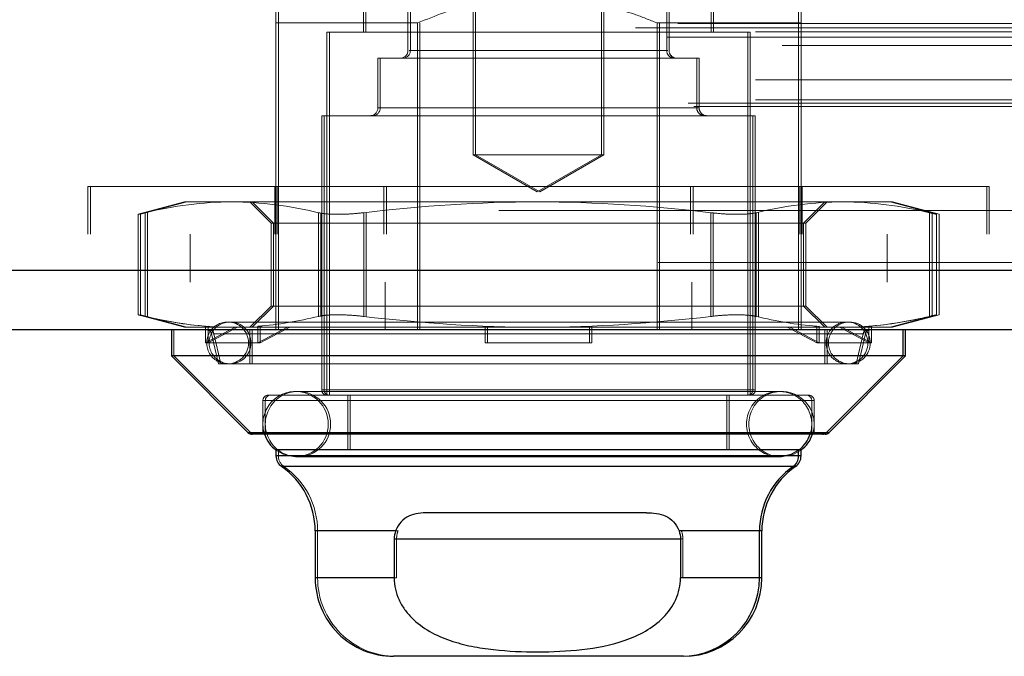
# Model space of a CAD drawing. Header units: inches. Extents: x 0.2 to 10.8, y 0.2 to 8.2.
# Tile 111 of 156: x 4.0241 to 4.0982, y 6.5683 to 6.6162. Entities that reach past the tile are written whole.
import ezdxf

# ---------------------------------------------------------------- set-up
doc = ezdxf.new("R2010")
doc.units = ezdxf.units.IN
doc.header["$MEASUREMENT"] = 0
doc.linetypes.add('HIDDEN', pattern=[0.07500000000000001, 0.05, -0.025])

msp = doc.modelspace()

# ---------------------------------------------------------------- linework, layer by layer
at = {"color": 7, "linetype": 'HIDDEN', "lineweight": 18}
for p, q in [((4.058226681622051, 6.634521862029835), (4.058226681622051, 6.606062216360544)), ((4.058406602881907, 6.634521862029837), (4.058406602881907, 6.606062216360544)), ((4.067905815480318, 6.606062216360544), (4.067905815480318, 6.634521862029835)), ((4.068085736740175, 6.606062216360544), (4.068085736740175, 6.634521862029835)), ((4.053322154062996, 6.628304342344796), (4.053322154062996, 6.61393426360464)), ((4.053502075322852, 6.628304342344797), (4.053502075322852, 6.61393426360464)), ((4.072810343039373, 6.61393426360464), (4.072810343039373, 6.628304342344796)), ((4.07299026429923, 6.61393426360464), (4.07299026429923, 6.628304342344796)), ((4.049975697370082, 6.619249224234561), (4.049975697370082, 6.615312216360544)), ((4.050155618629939, 6.619249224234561), (4.050155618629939, 6.615312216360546)), ((4.076156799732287, 6.615312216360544), (4.076156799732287, 6.619249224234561)), ((4.076336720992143, 6.615312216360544), (4.076336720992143, 6.619249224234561)), ((2.873642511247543, 6.615974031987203), (4.604386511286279, 6.61597403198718)), ((4.043381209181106, 6.616001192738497), (4.043381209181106, 6.596471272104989)), ((4.054045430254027, 6.616001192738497), (4.043381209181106, 6.616001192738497)), ((4.043561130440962, 6.616001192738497), (4.043561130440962, 6.592871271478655)), ((4.054045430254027, 6.616001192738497), (4.054045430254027, 6.592871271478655)), ((4.054225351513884, 6.616001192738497), (4.054225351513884, 6.592871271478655)), ((4.072087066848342, 6.616001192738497), (4.072087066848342, 6.592871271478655)), ((4.082751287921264, 6.616001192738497), (4.072087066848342, 6.616001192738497)), ((4.072266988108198, 6.616001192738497), (4.072266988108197, 6.592871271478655)), ((4.082751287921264, 6.616001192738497), (4.082751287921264, 6.592871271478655)), ((4.08293120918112, 6.616001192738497), (4.082751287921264, 6.616001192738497)), ((4.08293120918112, 6.616001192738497), (4.082931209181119, 6.596471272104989)), ((2.87046106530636, 6.615623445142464), (4.607567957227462, 6.615623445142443)), ((2.879492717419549, 6.61534468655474), (4.598536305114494, 6.615344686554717)), ((2.880043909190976, 6.615340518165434), (4.597978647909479, 6.615340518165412)), ((4.078912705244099, 6.615312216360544), (4.047219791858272, 6.615312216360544)), ((4.047219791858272, 6.615312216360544), (4.047219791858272, 6.587950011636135)), ((4.047399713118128, 6.615312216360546), (4.047399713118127, 6.587950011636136)), ((4.079092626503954, 6.615312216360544), (4.078912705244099, 6.615312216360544)), ((4.078912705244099, 6.587950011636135), (4.078912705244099, 6.615312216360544)), ((4.079092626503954, 6.587950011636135), (4.079092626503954, 6.615312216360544)), ((2.872883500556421, 6.614922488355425), (4.60513908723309, 6.614922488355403)), ((2.881512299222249, 6.614308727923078), (4.59651672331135, 6.614308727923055)), ((4.072810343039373, 6.61393426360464), (4.053412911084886, 6.61393426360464)), ((4.053502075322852, 6.61393426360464), (4.07289950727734, 6.61393426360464)), ((4.075074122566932, 6.613343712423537), (4.051058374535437, 6.613343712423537)), ((4.051058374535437, 6.613343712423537), (4.051058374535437, 6.609603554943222)), ((4.051238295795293, 6.613343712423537), (4.051238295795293, 6.609603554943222)), ((4.075254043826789, 6.613343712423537), (4.075074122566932, 6.613343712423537)), ((4.075074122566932, 6.609603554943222), (4.075074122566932, 6.613343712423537)), ((4.075254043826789, 6.609603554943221), (4.075254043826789, 6.613343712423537)), ((2.879492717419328, 6.611723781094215), (4.598536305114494, 6.611723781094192)), ((2.874423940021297, 6.609963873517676), (4.603605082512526, 6.609963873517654)), ((2.879492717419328, 6.610204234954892), (4.598536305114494, 6.610204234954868)), ((2.87949271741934, 6.610204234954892), (4.598536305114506, 6.610204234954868)), ((2.874862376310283, 6.60970423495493), (4.603166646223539, 6.609704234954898)), ((4.0793064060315, 6.60901300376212), (4.04682609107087, 6.60901300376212)), ((4.04682609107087, 6.60901300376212), (4.04682609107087, 6.588343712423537)), ((4.047006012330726, 6.60901300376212), (4.047006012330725, 6.588343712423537)), ((4.075074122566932, 6.609603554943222), (4.051058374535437, 6.609603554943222)), ((4.051238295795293, 6.609603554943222), (4.075254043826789, 6.609603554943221)), ((4.079486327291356, 6.60901300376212), (4.0793064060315, 6.60901300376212)), ((4.0793064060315, 6.588343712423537), (4.0793064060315, 6.60901300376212)), ((4.079486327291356, 6.588343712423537), (4.079486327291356, 6.60901300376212)), ((4.067905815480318, 6.606062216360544), (4.058226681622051, 6.606062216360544)), ((4.058226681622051, 6.606062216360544), (4.063066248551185, 6.603268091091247)), ((4.058406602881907, 6.606062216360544), (4.063246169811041, 6.603268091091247)), ((4.063066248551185, 6.603268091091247), (4.067905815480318, 6.606062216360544)), ((4.063246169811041, 6.603268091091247), (4.068085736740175, 6.606062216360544)), ((4.068085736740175, 6.606062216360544), (4.067905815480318, 6.606062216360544)), ((4.029216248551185, 6.603671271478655), (4.096916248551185, 6.603671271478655)), ((4.029216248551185, 6.603671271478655), (4.029216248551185, 6.600071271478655)), ((4.029396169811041, 6.603671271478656), (4.029396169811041, 6.600071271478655)), ((4.043291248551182, 6.603671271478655), (4.043291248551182, 6.600071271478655)), ((4.043471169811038, 6.603671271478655), (4.043471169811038, 6.600071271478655)), ((4.051516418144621, 6.603671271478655), (4.051516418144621, 6.600071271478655)), ((4.051696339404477, 6.603671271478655), (4.051696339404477, 6.600071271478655)), ((4.074616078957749, 6.603671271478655), (4.074616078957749, 6.600071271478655)), ((4.074796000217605, 6.603671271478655), (4.074796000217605, 6.600071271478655)), ((4.082841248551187, 6.603671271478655), (4.082841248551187, 6.600071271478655)), ((4.083021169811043, 6.603671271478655), (4.083021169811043, 6.600071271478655)), ((4.096916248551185, 6.603671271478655), (4.097096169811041, 6.603671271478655)), ((4.096916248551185, 6.600071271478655), (4.096916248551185, 6.603671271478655)), ((4.09709616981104, 6.600071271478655), (4.097096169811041, 6.603671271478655)), ((4.036491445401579, 6.602516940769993), (4.032989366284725, 6.601578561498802)), ((4.036671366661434, 6.602516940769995), (4.033169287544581, 6.601578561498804)), ((4.040051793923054, 6.602516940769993), (4.036491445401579, 6.602516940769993)), ((4.063066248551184, 6.602516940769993), (4.040051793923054, 6.602516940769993)), ((4.041412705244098, 6.602516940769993), (4.043011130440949, 6.600918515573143)), ((4.041592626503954, 6.602516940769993), (4.043191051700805, 6.600918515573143)), ((4.086080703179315, 6.602516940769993), (4.063066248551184, 6.602516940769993)), ((4.083121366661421, 6.600918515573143), (4.084719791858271, 6.602516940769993)), ((4.083301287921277, 6.600918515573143), (4.084899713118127, 6.602516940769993)), ((4.089641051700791, 6.602516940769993), (4.086080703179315, 6.602516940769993)), ((4.089820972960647, 6.602516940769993), (4.089641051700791, 6.602516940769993)), ((4.093143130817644, 6.601578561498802), (4.089641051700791, 6.602516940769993)), ((4.0933230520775, 6.601578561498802), (4.089820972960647, 6.602516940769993)), ((2.917906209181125, 6.601871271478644), (4.560156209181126, 6.601871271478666)), ((2.917906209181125, 6.601871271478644), (4.560156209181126, 6.601871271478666)), ((4.560156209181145, 6.601871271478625), (2.917906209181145, 6.601871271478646)), ((4.560156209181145, 6.601871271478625), (2.917906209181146, 6.601871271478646)), ((4.032989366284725, 6.601590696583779), (4.032989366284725, 6.59399436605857)), ((4.033169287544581, 6.60159069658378), (4.033169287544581, 6.59399436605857)), ((4.033516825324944, 6.593882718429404), (4.033516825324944, 6.601702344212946)), ((4.033516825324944, 6.593882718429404), (4.033516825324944, 6.601702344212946)), ((4.0336967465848, 6.593882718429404), (4.0336967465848, 6.601702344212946)), ((4.0336967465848, 6.593882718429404), (4.0336967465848, 6.601702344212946)), ((4.046586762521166, 6.593882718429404), (4.046586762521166, 6.601702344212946)), ((4.046586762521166, 6.593882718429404), (4.046586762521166, 6.601702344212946)), ((4.046766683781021, 6.593882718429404), (4.046766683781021, 6.601702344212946)), ((4.046766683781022, 6.593882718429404), (4.046766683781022, 6.601702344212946)), ((4.049996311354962, 6.593882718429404), (4.049996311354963, 6.601702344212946)), ((4.049996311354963, 6.593882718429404), (4.049996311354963, 6.601702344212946)), ((4.050176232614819, 6.593882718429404), (4.050176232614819, 6.601702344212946)), ((4.050176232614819, 6.593882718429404), (4.05017623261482, 6.601702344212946)), ((4.076136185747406, 6.593882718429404), (4.076136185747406, 6.601702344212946)), ((4.076136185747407, 6.593882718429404), (4.076136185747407, 6.601702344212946)), ((4.076316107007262, 6.593882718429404), (4.076316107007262, 6.601702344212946)), ((4.076316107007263, 6.593882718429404), (4.076316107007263, 6.601702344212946)), ((4.079545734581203, 6.593882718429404), (4.079545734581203, 6.601702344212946)), ((4.079545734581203, 6.593882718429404), (4.079545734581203, 6.601702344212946)), ((4.07972565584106, 6.593882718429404), (4.07972565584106, 6.601702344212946)), ((4.07972565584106, 6.593882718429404), (4.07972565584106, 6.601702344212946)), ((4.092615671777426, 6.593882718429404), (4.092615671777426, 6.601702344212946)), ((4.092615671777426, 6.593882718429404), (4.092615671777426, 6.601702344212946)), ((4.092795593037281, 6.593882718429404), (4.092795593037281, 6.601702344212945)), ((4.092795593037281, 6.593882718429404), (4.092795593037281, 6.601702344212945)), ((4.093143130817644, 6.59399436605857), (4.093143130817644, 6.601590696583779)), ((4.0933230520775, 6.59399436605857), (4.0933230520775, 6.601590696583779)), ((4.045698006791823, 6.600918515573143), (4.043011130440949, 6.600918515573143)), ((4.043011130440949, 6.600918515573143), (4.043011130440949, 6.594666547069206)), ((4.043191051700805, 6.600918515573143), (4.043191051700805, 6.594666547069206)), ((4.083121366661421, 6.600918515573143), (4.045698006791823, 6.600918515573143)), ((4.083301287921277, 6.600918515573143), (4.083121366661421, 6.600918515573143)), ((4.083121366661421, 6.594666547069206), (4.083121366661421, 6.600918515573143)), ((4.083301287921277, 6.594666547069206), (4.083301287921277, 6.600918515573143)), ((2.917906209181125, 6.600071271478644), (4.560156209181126, 6.600071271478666)), ((4.036906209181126, 6.600071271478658), (4.036906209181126, 6.596471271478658)), ((4.089406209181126, 6.596471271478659), (4.089406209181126, 6.600071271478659)), ((4.605871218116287, 6.597958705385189), (2.872157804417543, 6.597958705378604)), ((2.872157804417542, 6.597958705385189), (4.605871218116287, 6.597958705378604)), ((2.872157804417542, 6.597333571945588), (4.605871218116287, 6.597333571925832)), ((4.604104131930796, 6.59647127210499), (2.873924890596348, 6.59647127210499)), ((4.043381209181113, 6.596471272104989), (4.043381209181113, 6.592871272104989)), ((4.051606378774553, 6.59647127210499), (4.051606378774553, 6.592871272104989)), ((4.074706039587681, 6.596471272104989), (4.074706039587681, 6.592871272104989)), ((4.08293120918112, 6.596471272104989), (4.08293120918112, 6.592871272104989)), ((4.043011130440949, 6.594666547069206), (4.041412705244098, 6.593068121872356)), ((4.043191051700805, 6.594666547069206), (4.041592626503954, 6.593068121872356)), ((4.045698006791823, 6.594666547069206), (4.043011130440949, 6.594666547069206)), ((4.083121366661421, 6.594666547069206), (4.045698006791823, 6.594666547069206)), ((4.083301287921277, 6.594666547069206), (4.083121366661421, 6.594666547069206)), ((4.084719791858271, 6.593068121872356), (4.083121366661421, 6.594666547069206)), ((4.084899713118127, 6.593068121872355), (4.083301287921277, 6.594666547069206)), ((4.032989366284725, 6.594006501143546), (4.036491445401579, 6.593068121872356)), ((4.033169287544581, 6.594006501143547), (4.036671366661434, 6.593068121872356)), ((4.086393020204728, 6.593461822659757), (4.039739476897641, 6.593461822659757)), ((4.086572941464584, 6.593461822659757), (4.086393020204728, 6.593461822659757)), ((4.089641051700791, 6.593068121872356), (4.093143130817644, 6.594006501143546)), ((4.089820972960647, 6.593068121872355), (4.0933230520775, 6.594006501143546)), ((4.03568711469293, 6.592871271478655), (4.03568711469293, 6.590902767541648)), ((4.038337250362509, 6.593068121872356), (4.036491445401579, 6.593068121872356)), ((4.038083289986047, 6.591887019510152), (4.038083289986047, 6.593145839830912)), ((4.038083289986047, 6.593145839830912), (4.038337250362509, 6.593068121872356)), ((4.040299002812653, 6.593068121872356), (4.038083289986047, 6.591887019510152)), ((4.038263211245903, 6.593145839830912), (4.038517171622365, 6.593068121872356)), ((4.038263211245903, 6.593145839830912), (4.038263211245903, 6.591887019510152)), ((4.038263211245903, 6.591887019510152), (4.040478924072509, 6.593068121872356)), ((4.038337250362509, 6.593068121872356), (4.040299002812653, 6.593068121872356)), ((4.040299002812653, 6.593068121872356), (4.042274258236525, 6.593068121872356)), ((4.041412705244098, 6.592871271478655), (4.041412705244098, 6.590312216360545)), ((4.041592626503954, 6.592871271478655), (4.041592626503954, 6.590312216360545)), ((4.042020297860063, 6.593145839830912), (4.042274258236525, 6.593068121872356)), ((4.042020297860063, 6.591887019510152), (4.042020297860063, 6.593145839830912)), ((4.044236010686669, 6.593068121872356), (4.042020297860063, 6.591887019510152)), ((4.042200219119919, 6.593145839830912), (4.042200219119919, 6.591887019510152)), ((4.042200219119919, 6.593145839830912), (4.042454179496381, 6.593068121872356)), ((4.042200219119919, 6.591887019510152), (4.044415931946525, 6.593068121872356)), ((4.063066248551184, 6.593068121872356), (4.042274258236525, 6.593068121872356)), ((4.059129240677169, 6.593145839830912), (4.059129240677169, 6.593068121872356)), ((4.059129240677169, 6.591887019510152), (4.059129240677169, 6.593068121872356)), ((4.059309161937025, 6.593145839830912), (4.059309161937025, 6.591887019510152)), ((4.083858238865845, 6.593068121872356), (4.063066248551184, 6.593068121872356)), ((4.067003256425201, 6.593145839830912), (4.067003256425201, 6.593068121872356)), ((4.067003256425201, 6.591887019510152), (4.067003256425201, 6.593068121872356)), ((4.067183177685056, 6.593145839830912), (4.067183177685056, 6.591887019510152)), ((4.084112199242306, 6.591887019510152), (4.081896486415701, 6.593068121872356)), ((4.082076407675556, 6.593068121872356), (4.084292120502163, 6.591887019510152)), ((4.084112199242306, 6.593145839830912), (4.083858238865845, 6.593068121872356)), ((4.083858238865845, 6.593068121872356), (4.085833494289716, 6.593068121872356)), ((4.084292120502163, 6.593145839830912), (4.084038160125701, 6.593068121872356)), ((4.084112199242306, 6.593145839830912), (4.084112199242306, 6.591887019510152)), ((4.084292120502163, 6.591887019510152), (4.084292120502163, 6.593145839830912)), ((4.084719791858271, 6.590312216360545), (4.084719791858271, 6.592871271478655)), ((4.084899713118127, 6.590312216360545), (4.084899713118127, 6.592871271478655)), ((4.088049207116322, 6.591887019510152), (4.085833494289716, 6.593068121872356)), ((4.08779524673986, 6.593068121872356), (4.085833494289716, 6.593068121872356)), ((4.086013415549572, 6.593068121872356), (4.088229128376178, 6.59188701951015)), ((4.088049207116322, 6.593145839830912), (4.08779524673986, 6.593068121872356)), ((4.089641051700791, 6.593068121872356), (4.08779524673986, 6.593068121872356)), ((4.088229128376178, 6.593145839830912), (4.087975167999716, 6.593068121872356)), ((4.088049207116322, 6.593145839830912), (4.088049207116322, 6.591887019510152)), ((4.088229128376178, 6.59188701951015), (4.088229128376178, 6.593145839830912)), ((4.089820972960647, 6.593068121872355), (4.089641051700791, 6.593068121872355)), ((4.038530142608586, 6.592566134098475), (4.039050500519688, 6.590312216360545)), ((4.087602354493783, 6.592566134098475), (4.038618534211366, 6.592566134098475)), ((4.038710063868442, 6.592566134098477), (4.087693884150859, 6.592566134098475)), ((4.038710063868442, 6.592566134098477), (4.039230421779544, 6.590312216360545)), ((4.087081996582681, 6.590312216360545), (4.087602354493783, 6.592566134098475)), ((4.087261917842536, 6.590312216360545), (4.087782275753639, 6.592566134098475)), ((4.042020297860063, 6.591887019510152), (4.038083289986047, 6.591887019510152)), ((4.042200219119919, 6.591887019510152), (4.042020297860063, 6.591887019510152)), ((4.067003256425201, 6.591887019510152), (4.059129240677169, 6.591887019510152)), ((4.067003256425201, 6.591887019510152), (4.067183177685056, 6.591887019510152)), ((4.084112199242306, 6.591887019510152), (4.088049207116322, 6.591887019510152)), ((4.088049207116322, 6.59188701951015), (4.088229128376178, 6.59188701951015)), ((4.03568711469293, 6.590902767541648), (4.041477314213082, 6.585112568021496)), ((4.087081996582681, 6.590312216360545), (4.039050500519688, 6.590312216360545)), ((4.087261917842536, 6.590312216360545), (4.087081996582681, 6.590312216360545)), ((4.081274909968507, 6.588227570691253), (4.044857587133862, 6.588227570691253)), ((4.0793064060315, 6.588343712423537), (4.04682609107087, 6.588343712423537)), ((4.047006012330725, 6.588343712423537), (4.079486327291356, 6.588343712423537)), ((4.081454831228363, 6.588227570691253), (4.081274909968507, 6.588227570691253)), ((4.083735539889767, 6.587556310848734), (4.042396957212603, 6.587556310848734)), ((4.042396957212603, 6.587556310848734), (4.042396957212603, 6.584997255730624)), ((4.042576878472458, 6.587556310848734), (4.083915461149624, 6.587556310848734)), ((4.042576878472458, 6.587556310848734), (4.042576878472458, 6.584997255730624)), ((4.083341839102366, 6.587950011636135), (4.042790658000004, 6.587950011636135)), ((4.048794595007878, 6.587950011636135), (4.048794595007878, 6.583816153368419)), ((4.048974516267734, 6.587950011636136), (4.048974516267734, 6.583816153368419)), ((4.077337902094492, 6.583816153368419), (4.077337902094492, 6.587950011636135)), ((4.077517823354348, 6.583816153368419), (4.077517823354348, 6.587950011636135)), ((4.083521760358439, 6.587950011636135), (4.083341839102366, 6.587950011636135)), ((4.083735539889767, 6.584997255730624), (4.083735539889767, 6.587556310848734)), ((4.083915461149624, 6.584997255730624), (4.083915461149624, 6.587556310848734)), ((4.041297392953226, 6.585112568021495), (4.084835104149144, 6.585112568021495)), ((4.041477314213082, 6.585112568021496), (4.085015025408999, 6.585112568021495)), ((4.084835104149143, 6.585112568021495), (4.041477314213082, 6.585112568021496)), ((4.043381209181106, 6.583816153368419), (4.043381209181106, 6.583798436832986)), ((4.043561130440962, 6.583816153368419), (4.043561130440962, 6.583371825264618)), ((4.082751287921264, 6.583798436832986), (4.082751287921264, 6.583816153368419)), ((4.082931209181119, 6.583798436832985), (4.082931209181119, 6.583816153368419)), ((4.043381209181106, 6.583371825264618), (4.082751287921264, 6.583371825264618)), ((4.043561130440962, 6.583371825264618), (4.082931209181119, 6.583371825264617)), ((4.082751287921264, 6.583371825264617), (4.043561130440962, 6.583371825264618)), ((4.044857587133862, 6.583306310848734), (4.081274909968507, 6.583306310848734)), ((4.081274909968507, 6.583306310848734), (4.081454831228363, 6.583306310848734)), ((4.043803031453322, 6.582564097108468), (4.082329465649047, 6.582564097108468)), ((4.043982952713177, 6.582564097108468), (4.082509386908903, 6.582564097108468)), ((4.082329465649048, 6.582564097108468), (4.043982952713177, 6.582564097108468)), ((4.046333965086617, 6.577717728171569), (4.052394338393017, 6.577717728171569)), ((4.052574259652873, 6.577717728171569), (4.046513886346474, 6.577717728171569)), ((4.046513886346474, 6.577717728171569), (4.046513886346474, 6.57417048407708)), ((4.052284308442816, 6.577123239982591), (4.073848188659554, 6.577123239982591)), ((4.07402810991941, 6.577123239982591), (4.052464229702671, 6.577123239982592)), ((4.052464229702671, 6.577123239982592), (4.052464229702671, 6.57417048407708)), ((4.07402810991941, 6.577123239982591), (4.052464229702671, 6.577123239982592)), ((4.073738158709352, 6.577717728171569), (4.079798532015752, 6.577717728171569)), ((4.073918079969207, 6.577717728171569), (4.079978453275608, 6.577717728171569)), ((4.079798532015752, 6.577717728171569), (4.073918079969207, 6.577717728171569)), ((4.07402810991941, 6.577123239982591), (4.07402810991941, 6.57417048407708)), ((4.046333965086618, 6.57417048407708), (4.052284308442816, 6.57417048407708)), ((4.052464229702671, 6.57417048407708), (4.046513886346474, 6.57417048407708)), ((4.073848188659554, 6.57417048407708), (4.079798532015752, 6.57417048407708)), ((4.07402810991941, 6.57417048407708), (4.079978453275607, 6.57417048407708)), ((4.079798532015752, 6.57417048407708), (4.07402810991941, 6.57417048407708))]:
    msp.add_line(p, q, dxfattribs=at)
at = {"color": 7, "linetype": 'Continuous', "lineweight": 25}
for p, q in [((4.605871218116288, 6.597333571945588), (2.872157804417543, 6.597333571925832)), ((4.604104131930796, 6.592871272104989), (2.873924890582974, 6.59287127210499)), ((4.035507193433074, 6.592871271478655), (4.035507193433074, 6.590902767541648)), ((4.090625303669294, 6.590902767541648), (4.090625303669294, 6.592871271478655)), ((4.09080522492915, 6.590902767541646), (4.09080522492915, 6.592871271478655)), ((4.035507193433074, 6.590902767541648), (4.041297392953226, 6.585112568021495)), ((4.090625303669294, 6.590902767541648), (4.035507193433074, 6.590902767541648)), ((4.084835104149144, 6.585112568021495), (4.090625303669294, 6.590902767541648)), ((4.085015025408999, 6.585112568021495), (4.09080522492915, 6.590902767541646)), ((4.09080522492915, 6.590902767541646), (4.090625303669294, 6.590902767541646)), ((4.084835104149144, 6.585112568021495), (4.041297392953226, 6.585112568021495)), ((4.084556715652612, 6.584997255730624), (4.041575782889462, 6.584997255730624)), ((4.084736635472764, 6.584997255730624), (4.084556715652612, 6.584997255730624)), ((4.085015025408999, 6.585112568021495), (4.084835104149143, 6.585112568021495)), ((4.082751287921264, 6.583816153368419), (4.043381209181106, 6.583816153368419)), ((4.043381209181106, 6.583798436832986), (4.043381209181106, 6.583371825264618)), ((4.082751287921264, 6.583371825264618), (4.082751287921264, 6.583798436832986)), ((4.082931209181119, 6.583816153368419), (4.082774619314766, 6.583816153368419)), ((4.082931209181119, 6.583371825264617), (4.082931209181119, 6.583798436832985)), ((4.082751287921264, 6.583371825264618), (4.043381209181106, 6.583371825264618)), ((4.082931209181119, 6.583371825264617), (4.082751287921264, 6.583371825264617)), ((4.082329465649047, 6.582564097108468), (4.043803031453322, 6.582564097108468)), ((4.082509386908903, 6.582564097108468), (4.082329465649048, 6.582564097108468)), ((4.071279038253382, 6.579091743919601), (4.054853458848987, 6.579091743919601)), ((4.046333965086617, 6.577717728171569), (4.046333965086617, 6.57417048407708)), ((4.052394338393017, 6.577717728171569), (4.046333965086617, 6.577717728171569)), ((4.052284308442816, 6.577123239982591), (4.073848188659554, 6.577123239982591)), ((4.052284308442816, 6.577123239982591), (4.052284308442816, 6.57417048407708)), ((4.079798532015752, 6.577717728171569), (4.073738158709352, 6.577717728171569)), ((4.073848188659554, 6.577123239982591), (4.073848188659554, 6.57417048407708)), ((4.079798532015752, 6.57417048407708), (4.079798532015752, 6.577717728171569)), ((4.079978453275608, 6.577717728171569), (4.079798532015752, 6.577717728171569)), ((4.079978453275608, 6.57417048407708), (4.079978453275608, 6.577717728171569)), ((4.052284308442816, 6.57417048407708), (4.046333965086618, 6.57417048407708)), ((4.079798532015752, 6.57417048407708), (4.073848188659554, 6.57417048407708)), ((4.079978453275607, 6.57417048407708), (4.079798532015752, 6.57417048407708)), ((4.073893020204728, 6.568264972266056), (4.052239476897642, 6.568264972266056)), ((4.074072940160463, 6.568264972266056), (4.073893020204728, 6.568264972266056))]:
    msp.add_line(p, q, dxfattribs=at)
at = {"color": 7, "linetype": 'HIDDEN', "lineweight": 18, "flags": 128}
for points in [[(4.043381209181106, 6.583798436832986), (4.043915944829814, 6.583493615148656), (4.044857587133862, 6.583306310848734)], [(4.081274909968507, 6.583306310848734), (4.082216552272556, 6.583493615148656), (4.082774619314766, 6.583816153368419)], [(4.081454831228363, 6.583306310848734), (4.082396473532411, 6.583493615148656), (4.082931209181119, 6.583798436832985)]]:
    msp.add_lwpolyline(points, dxfattribs=at)
at = {"color": 7, "linetype": 'HIDDEN', "lineweight": 18}
for centre, radius, start, end in [((4.052731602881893, 6.61393426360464), 0.0005905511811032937, 270.0000000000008, 0), ((4.052911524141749, 6.61393426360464), 0.0005905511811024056, 270.0000000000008, 0), ((4.073400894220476, 6.61393426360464), 0.0005905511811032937, 180, 270.0000000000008), ((4.073580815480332, 6.61393426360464), 0.0005905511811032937, 180, 270.0000000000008), ((4.050467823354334, 6.609603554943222), 0.0005905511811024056, 270.0000000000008, 0), ((4.05064774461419, 6.609603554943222), 0.0005905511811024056, 270.0000000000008, 0), ((4.075664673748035, 6.609603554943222), 0.0005905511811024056, 180, 270.0000000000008), ((4.075844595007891, 6.609603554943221), 0.0005905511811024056, 180, 270.0000000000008), ((4.039739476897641, 6.591887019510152), 0.001574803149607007, 90, 270.0000000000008), ((4.039919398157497, 6.591887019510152), 0.001574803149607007, 90, 270.0000000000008), ((4.039739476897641, 6.591887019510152), 0.001574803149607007, 270.0000000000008, 90), ((4.039919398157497, 6.591887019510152), 0.001574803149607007, 270.0000000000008, 90), ((4.086393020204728, 6.591887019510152), 0.001574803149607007, 90, 270.0000000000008), ((4.086572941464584, 6.59188701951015), 0.001574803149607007, 90, 270.0000000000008), ((4.086393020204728, 6.591887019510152), 0.001574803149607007, 270.0000000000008, 90), ((4.086572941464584, 6.59188701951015), 0.001574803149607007, 270.0000000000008, 90), ((4.038146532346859, 6.592477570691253), 0.0003937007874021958, 13.00000000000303, 89.99999999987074), ((4.038326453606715, 6.592477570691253), 0.0003937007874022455, 13.00000000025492, 89.99999999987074), ((4.08798596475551, 6.592477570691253), 0.0003937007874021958, 90, 166.999999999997), ((4.088165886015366, 6.592477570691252), 0.000393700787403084, 90, 166.9999999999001), ((4.044857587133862, 6.585766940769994), 0.002460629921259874, 90, 198.2280527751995), ((4.045037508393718, 6.585766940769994), 0.002460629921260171, 90, 270.0000000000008), ((4.044857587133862, 6.585766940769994), 0.002460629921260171, 270.0000000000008, 90), ((4.045037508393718, 6.585766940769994), 0.002460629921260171, 270.0000000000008, 90), ((4.047219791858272, 6.588343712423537), 0.0003937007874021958, 180, 270.0000000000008), ((4.047399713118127, 6.588343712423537), 0.0003937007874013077, 180, 270.0000000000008), ((4.081274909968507, 6.585766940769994), 0.002460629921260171, 90, 270.0000000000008), ((4.078912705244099, 6.588343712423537), 0.0003937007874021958, 270.0000000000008, 0), ((4.081454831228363, 6.585766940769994), 0.002460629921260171, 90, 270.0000000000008), ((4.079092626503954, 6.588343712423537), 0.0003937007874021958, 270.0000000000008, 0), ((4.081274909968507, 6.585766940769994), 0.002460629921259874, 341.7719472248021, 90), ((4.081454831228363, 6.585766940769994), 0.002460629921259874, 341.7719472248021, 90), ((4.042790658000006, 6.587556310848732), 0.000393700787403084, 90.00000000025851, 179.9999999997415), ((4.042970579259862, 6.587556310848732), 0.0003937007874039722, 90.00000000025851, 179.9999999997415), ((4.083341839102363, 6.587556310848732), 0.0003937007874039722, 2.585154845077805e-10, 89.99999999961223), ((4.08352176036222, 6.587556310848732), 0.000393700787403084, 2.585154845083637e-10, 89.99999999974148), ((4.041755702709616, 6.585390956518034), 0.0003937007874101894, 225.0000000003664, 269.999999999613), ((4.044545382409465, 6.583371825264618), 0.0009842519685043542, 180, 235.1500954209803), ((4.04060837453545, 6.577717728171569), 0.005905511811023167, 0, 55.15009542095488), ((4.052419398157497, 6.57417048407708), 0.005905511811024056, 180, 270.0000000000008)]:
    msp.add_arc(centre, radius, start, end, dxfattribs=at)
at = {"color": 7, "linetype": 'Continuous', "lineweight": 25}
for centre, radius, start, end in [((4.041575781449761, 6.585390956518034), 0.0003937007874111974, 225.0000000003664, 269.999999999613), ((4.044857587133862, 6.585766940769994), 0.002460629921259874, 198.2280527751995, 233.1301023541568), ((4.081274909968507, 6.585766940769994), 0.002460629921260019, 307.5520488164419, 341.7719472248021), ((4.081454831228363, 6.585766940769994), 0.002460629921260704, 306.86989764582, 341.7719472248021), ((4.084556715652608, 6.585390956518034), 0.0003937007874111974, 270.0000000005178, 314.9999999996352), ((4.084736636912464, 6.585390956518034), 0.0003937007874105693, 270.0000000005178, 314.9999999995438), ((4.044365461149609, 6.583371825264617), 0.0009842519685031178, 179.9999999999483, 235.1500954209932), ((4.08176703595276, 6.583371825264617), 0.0009842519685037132, 304.8499045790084, 5.170309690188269e-11), ((4.081946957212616, 6.583371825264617), 0.0009842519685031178, 304.8499045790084, 0), ((4.040428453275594, 6.577717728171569), 0.005905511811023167, 0, 55.15009542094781), ((4.085704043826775, 6.577717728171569), 0.005905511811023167, 124.8499045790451, 180), ((4.08588396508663, 6.577717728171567), 0.005905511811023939, 124.8499045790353, 179.9999999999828), ((4.052239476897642, 6.57417048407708), 0.005905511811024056, 180, 270.0000000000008), ((4.073893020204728, 6.57417048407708), 0.005905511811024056, 270.0000000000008, 0), ((4.074072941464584, 6.57417048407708), 0.005905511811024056, 270.0000000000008, 0)]:
    msp.add_arc(centre, radius, start, end, dxfattribs=at)
at = {"color": 7, "linetype": 'HIDDEN', "lineweight": 18}
for points, knots in [([(4.043381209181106, 6.617914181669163), (4.043381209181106, 6.617881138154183), (4.043381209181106, 6.617806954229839), (4.043381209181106, 6.616955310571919), (4.043381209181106, 6.616225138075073), (4.043381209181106, 6.616001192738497)], [0, 0, 0, 0, 0.3576770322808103, 0.8029982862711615, 1, 1, 1, 1]), ([(4.043561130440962, 6.616001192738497), (4.043561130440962, 6.61648301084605), (4.043561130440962, 6.617461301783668), (4.043561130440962, 6.618062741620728), (4.043561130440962, 6.617931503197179), (4.043561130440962, 6.617914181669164)], [0, 0, 0, 0, 0.4572276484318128, 0.9283620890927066, 1, 1, 1, 1]), ([(4.082751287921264, 6.617914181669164), (4.082751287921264, 6.617881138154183), (4.082751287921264, 6.617806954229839), (4.082751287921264, 6.616955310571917), (4.082751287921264, 6.616225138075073), (4.082751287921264, 6.616001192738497)], [0, 0, 0, 0, 0.3576770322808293, 0.8029982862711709, 0.9999999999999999, 0.9999999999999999, 0.9999999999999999, 0.9999999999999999]), ([(4.08293120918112, 6.616001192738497), (4.08293120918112, 6.616483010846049), (4.08293120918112, 6.617461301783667), (4.08293120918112, 6.618062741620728), (4.08293120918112, 6.617931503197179), (4.08293120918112, 6.617914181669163)], [0, 0, 0, 0, 0.4572276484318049, 0.9283620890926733, 1, 1, 1, 1]), ([(4.054045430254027, 6.616001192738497), (4.055365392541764, 6.616536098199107), (4.057256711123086, 6.617302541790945), (4.059274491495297, 6.61753287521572), (4.059884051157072, 6.617602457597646)], [0, 0, 0, 0, 0.6979058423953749, 1, 1, 1, 1]), ([(4.066725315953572, 6.617602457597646), (4.067957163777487, 6.617332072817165), (4.069786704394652, 6.616930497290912), (4.07152061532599, 6.616230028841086), (4.072087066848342, 6.616001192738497)], [0, 0, 0, 0, 0.6733099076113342, 1, 1, 1, 1]), ([(4.033516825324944, 6.601702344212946), (4.03332190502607, 6.601656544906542), (4.033012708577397, 6.60158389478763), (4.033033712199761, 6.601588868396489), (4.033041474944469, 6.601590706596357)], [0, 0, 0, 0, 0.6304092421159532, 1, 1, 1, 1]), ([(4.049996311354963, 6.601702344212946), (4.049651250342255, 6.601661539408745), (4.049312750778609, 6.601630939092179), (4.048648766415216, 6.601589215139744), (4.048326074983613, 6.601578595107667), (4.047732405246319, 6.601578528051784), (4.047453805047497, 6.601589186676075), (4.04696986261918, 6.601630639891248), (4.046759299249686, 6.601661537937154), (4.046586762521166, 6.601702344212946)], [0, 0, 0, 0, 0.25, 0.25, 0.5, 0.5, 0.75, 0.75, 1, 1, 1, 1]), ([(4.079545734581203, 6.601702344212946), (4.07937320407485, 6.601661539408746), (4.079165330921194, 6.601630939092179), (4.078679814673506, 6.601589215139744), (4.078402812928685, 6.601578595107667), (4.077809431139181, 6.601578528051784), (4.077484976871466, 6.601589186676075), (4.076823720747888, 6.601630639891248), (4.076481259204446, 6.601661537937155), (4.076136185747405, 6.601702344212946)], [0, 0, 0, 0, 0.25, 0.25, 0.5, 0.5, 0.75, 0.75, 1, 1, 1, 1]), ([(4.093091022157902, 6.601590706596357), (4.093103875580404, 6.601587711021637), (4.093147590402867, 6.601577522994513), (4.092894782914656, 6.601636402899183), (4.092652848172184, 6.601693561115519), (4.092615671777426, 6.601702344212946)], [0, 0, 0, 0, 0.2606228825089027, 0.8863851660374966, 1, 1, 1, 1]), ([(4.033041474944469, 6.593994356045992), (4.033028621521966, 6.593997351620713), (4.032984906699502, 6.594007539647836), (4.033237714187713, 6.593948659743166), (4.033479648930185, 6.593891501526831), (4.033516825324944, 6.593882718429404)], [0, 0, 0, 0, 0.2606228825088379, 0.8863851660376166, 1, 1, 1, 1]), ([(4.046586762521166, 6.593882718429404), (4.046759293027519, 6.593923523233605), (4.046967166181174, 6.59395412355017), (4.047452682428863, 6.593995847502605), (4.047729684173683, 6.594006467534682), (4.048323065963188, 6.594006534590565), (4.048647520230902, 6.593995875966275), (4.04930877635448, 6.593954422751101), (4.049651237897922, 6.593923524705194), (4.049996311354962, 6.593882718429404)], [0, 0, 0, 0, 0.25, 0.25, 0.5, 0.5, 0.75, 0.75, 1, 1, 1, 1]), ([(4.076136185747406, 6.593882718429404), (4.076481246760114, 6.593923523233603), (4.076819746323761, 6.59395412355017), (4.077483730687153, 6.593995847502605), (4.077806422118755, 6.594006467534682), (4.078400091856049, 6.594006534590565), (4.078678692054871, 6.593995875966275), (4.079162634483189, 6.593954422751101), (4.079373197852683, 6.593923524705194), (4.079545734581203, 6.593882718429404)], [0, 0, 0, 0, 0.25, 0.25, 0.5, 0.5, 0.75, 0.75, 1, 1, 1, 1]), ([(4.092615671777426, 6.593882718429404), (4.092810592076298, 6.593928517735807), (4.093119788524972, 6.59400116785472), (4.093098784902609, 6.59399619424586), (4.093091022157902, 6.593994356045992)], [0, 0, 0, 0, 0.6304092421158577, 1, 1, 1, 1])]:
    msp.add_open_spline(points, degree=3, knots=knots, dxfattribs=at)
for points in [[(4.040051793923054, 6.602516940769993), (4.037865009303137, 6.602516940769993), (4.035687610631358, 6.602215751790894), (4.033516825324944, 6.601702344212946)], [(4.046586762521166, 6.601702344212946), (4.044415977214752, 6.602215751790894), (4.042238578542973, 6.602516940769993), (4.040051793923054, 6.602516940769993)], [(4.063066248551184, 6.602516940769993), (4.058692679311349, 6.602516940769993), (4.05433788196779, 6.602215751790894), (4.049996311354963, 6.601702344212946)], [(4.076136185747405, 6.601702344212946), (4.071794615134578, 6.602215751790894), (4.06743981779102, 6.602516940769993), (4.063066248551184, 6.602516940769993)], [(4.086080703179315, 6.602516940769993), (4.083893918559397, 6.602516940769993), (4.081716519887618, 6.602215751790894), (4.079545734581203, 6.601702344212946)], [(4.092615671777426, 6.601702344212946), (4.090444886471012, 6.602215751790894), (4.088267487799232, 6.602516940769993), (4.086080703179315, 6.602516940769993)], [(4.038083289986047, 6.593145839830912), (4.036556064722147, 6.593265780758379), (4.035034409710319, 6.593523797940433), (4.033516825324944, 6.593882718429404)], [(4.040051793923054, 6.593068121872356), (4.037865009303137, 6.593068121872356), (4.035687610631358, 6.593369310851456), (4.033516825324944, 6.593882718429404)], [(4.046586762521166, 6.593882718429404), (4.04506917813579, 6.593523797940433), (4.043547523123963, 6.593265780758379), (4.042020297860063, 6.593145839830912)], [(4.049996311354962, 6.593882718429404), (4.05433788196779, 6.593369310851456), (4.058692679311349, 6.593068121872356), (4.063066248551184, 6.593068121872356)], [(4.063066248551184, 6.593068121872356), (4.06743981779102, 6.593068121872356), (4.071794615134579, 6.593369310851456), (4.076136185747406, 6.593882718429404)], [(4.079545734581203, 6.593882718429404), (4.081063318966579, 6.593523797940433), (4.082584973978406, 6.593265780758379), (4.084112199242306, 6.593145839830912)], [(4.092615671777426, 6.593882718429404), (4.090444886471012, 6.593369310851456), (4.088267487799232, 6.593068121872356), (4.086080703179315, 6.593068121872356)], [(4.088049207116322, 6.593145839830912), (4.089576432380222, 6.593265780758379), (4.091098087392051, 6.593523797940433), (4.092615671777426, 6.593882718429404)], [(4.052464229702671, 6.577123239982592), (4.052464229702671, 6.577330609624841), (4.052503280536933, 6.577532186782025), (4.052574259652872, 6.577717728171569)], [(4.07402810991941, 6.577123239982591), (4.07402810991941, 6.577330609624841), (4.073989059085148, 6.577532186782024), (4.073918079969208, 6.577717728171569)]]:
    msp.add_open_spline(points, degree=3, dxfattribs=at)
at = {"color": 7, "linetype": 'Continuous', "lineweight": 25}
for points, knots in [([(4.054853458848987, 6.579091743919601), (4.054592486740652, 6.579091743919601), (4.054339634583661, 6.579076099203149), (4.053852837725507, 6.578997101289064), (4.053615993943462, 6.578932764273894), (4.05318045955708, 6.578730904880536), (4.052979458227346, 6.578591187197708), (4.052639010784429, 6.57822103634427), (4.052497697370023, 6.577987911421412), (4.052394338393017, 6.577717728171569)], [0, 0, 0, 0, 0.25, 0.25, 0.5, 0.5, 0.75, 0.75, 1, 1, 1, 1]), ([(4.071279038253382, 6.579091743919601), (4.071540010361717, 6.579091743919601), (4.071792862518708, 6.579076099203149), (4.072279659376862, 6.578997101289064), (4.072516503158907, 6.578932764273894), (4.07295203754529, 6.578730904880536), (4.073153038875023, 6.578591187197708), (4.073493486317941, 6.57822103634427), (4.073634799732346, 6.577987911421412), (4.073738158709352, 6.577717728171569)], [0, 0, 0, 0, 0.25, 0.25, 0.5, 0.5, 0.75, 0.75, 1, 1, 1, 1]), ([(4.052284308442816, 6.57417048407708), (4.052284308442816, 6.573885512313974), (4.052316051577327, 6.573606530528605), (4.052438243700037, 6.573059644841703), (4.052530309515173, 6.572788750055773), (4.052765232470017, 6.572275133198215), (4.052907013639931, 6.572032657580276), (4.053233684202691, 6.571573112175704), (4.053419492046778, 6.571355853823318), (4.054014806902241, 6.570759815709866), (4.054471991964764, 6.570424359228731), (4.055449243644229, 6.569863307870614), (4.055961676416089, 6.569640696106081), (4.057019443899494, 6.569275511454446), (4.057568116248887, 6.569133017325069), (4.05866444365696, 6.568910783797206), (4.059214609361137, 6.56882985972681), (4.060869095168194, 6.568647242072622), (4.061977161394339, 6.568602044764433), (4.064199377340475, 6.568603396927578), (4.065318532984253, 6.568650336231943), (4.067536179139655, 6.568901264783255), (4.068644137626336, 6.569107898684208), (4.070215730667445, 6.569659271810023), (4.070729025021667, 6.569885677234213), (4.071696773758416, 6.570449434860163), (4.072146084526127, 6.570783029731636), (4.072935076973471, 6.571583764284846), (4.073258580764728, 6.572032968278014), (4.073606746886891, 6.572801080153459), (4.073696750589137, 6.573068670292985), (4.07381685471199, 6.573610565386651), (4.073848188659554, 6.57388734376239), (4.073848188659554, 6.57417048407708)], [0, 0, 0, 0, 0.03125000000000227, 0.03125000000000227, 0.06250000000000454, 0.06250000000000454, 0.0937500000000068, 0.0937500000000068, 0.1250000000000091, 0.1250000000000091, 0.187500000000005, 0.187500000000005, 0.2500000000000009, 0.2500000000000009, 0.3124999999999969, 0.3124999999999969, 0.3749999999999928, 0.3749999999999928, 0.4999999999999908, 0.4999999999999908, 0.6249999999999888, 0.6249999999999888, 0.7499999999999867, 0.7499999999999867, 0.8124999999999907, 0.8124999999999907, 0.8749999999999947, 0.8749999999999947, 0.9374999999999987, 0.9374999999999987, 0.9687499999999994, 0.9687499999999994, 1, 1, 1, 1])]:
    msp.add_open_spline(points, degree=3, knots=knots, dxfattribs=at)
for points in [[(4.052394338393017, 6.577717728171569), (4.052323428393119, 6.577532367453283), (4.052284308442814, 6.577330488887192), (4.052284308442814, 6.577123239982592)], [(4.073738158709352, 6.577717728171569), (4.073809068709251, 6.577532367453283), (4.073848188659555, 6.577330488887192), (4.073848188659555, 6.577123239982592)]]:
    msp.add_open_spline(points, degree=3, dxfattribs=at)

doc.saveas('drawing.dxf')
